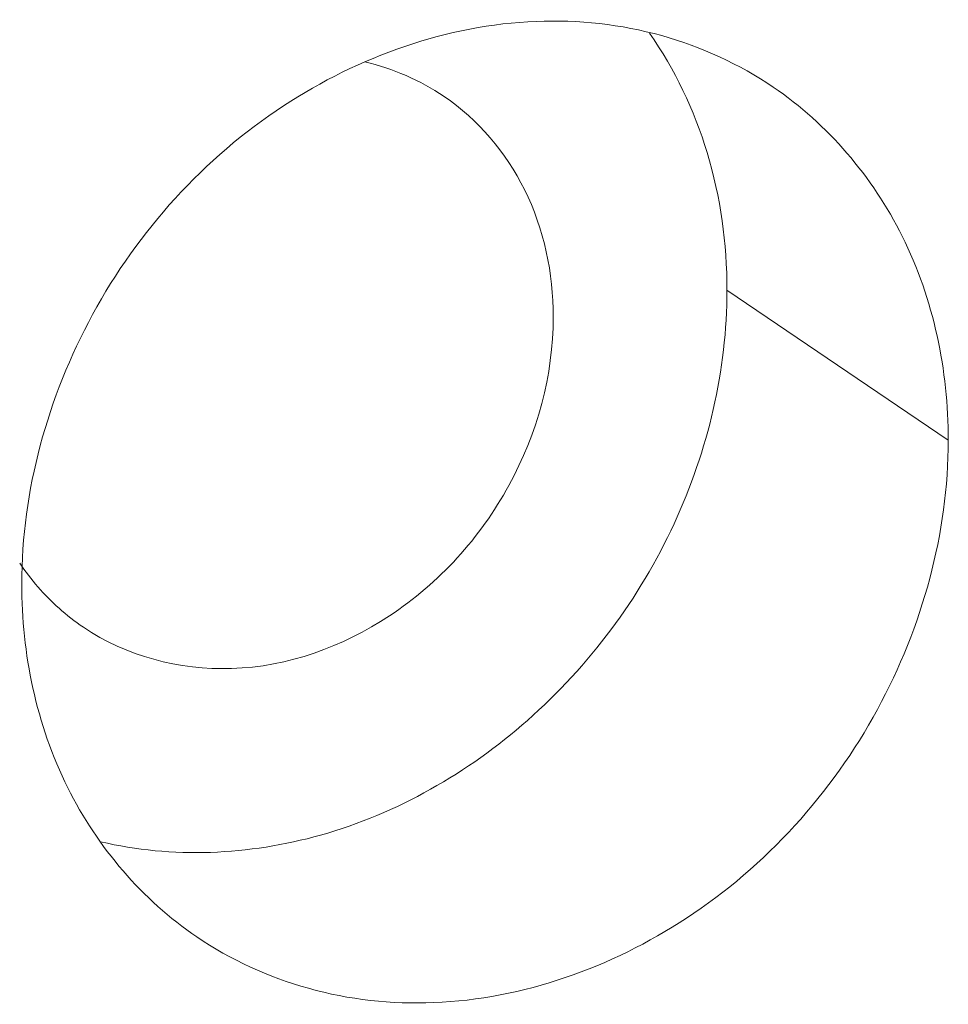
# Model space of a CAD drawing. Header units: millimetres. Extents: x 29170 to 33192, y 579 to 3108.
# Tile 128 of 256: x 30565.1 to 30568.72, y 2716.94 to 2720.78. Entities that reach past the tile are written whole.
import ezdxf

# ---------------------------------------------------------------- set-up
doc = ezdxf.new("R2010")
doc.units = ezdxf.units.MM
doc.layers.add('细实线', color=7, linetype='Continuous', lineweight=13)

msp = doc.modelspace()

# ---------------------------------------------------------------- linework, layer by layer
at = {"layer": '细实线'}
msp.add_line((30568.7195, 2719.1388), (30567.8575, 2719.7236), dxfattribs=at)
msp.add_arc((30565.8628, 2719.1647), 0.9123, 228.2636, 235.8228, dxfattribs=at)
for points, knots in [([(30568.0377, 2720.514), (30567.9057, 2720.6036), (30567.6054, 2720.7413), (30566.9301, 2720.8148), (30566.0584, 2720.5029), (30565.3137, 2719.6776), (30565.1101, 2718.9407), (30565.1101, 2718.5791)], [0, 0, 0, 0, 0.114123, 0.231307, 0.478686, 0.741468, 1, 1, 1, 1]), ([(30567.8575, 2719.7236), (30567.8575, 2719.904), (30567.8091, 2720.259), (30567.6544, 2720.5837), (30567.5552, 2720.7246)], [0, 0, 0, 0, 0.511259, 1, 1, 1, 1]), ([(30568.7195, 2719.1388), (30568.7195, 2719.4102), (30568.6095, 2719.9479), (30568.2496, 2720.3703), (30568.0377, 2720.514)], [0, 0, 0, 0, 0.514641, 1, 1, 1, 1]), ([(30567.1808, 2719.6187), (30567.1807, 2719.7882), (30567.1122, 2720.1239), (30566.8876, 2720.3878), (30566.7554, 2720.4776)], [0, 0, 0, 0, 0.514727, 1, 1, 1, 1]), ([(30565.4176, 2717.5745), (30565.6954, 2717.508), (30566.3187, 2717.5372), (30567.1325, 2718.0069), (30567.7074, 2718.7772), (30567.8576, 2719.4126), (30567.8575, 2719.7236)], [0, 0, 0, 0, 0.233675, 0.484988, 0.745563, 1, 1, 1, 1]), ([(30565.3503, 2718.41), (30565.5155, 2718.2978), (30565.9505, 2718.1838), (30566.5863, 2718.4169), (30567.0538, 2718.9316), (30567.1808, 2719.3926), (30567.1808, 2719.6187)], [0, 0, 0, 0, 0.229043, 0.477129, 0.740647, 1, 1, 1, 1]), ([(30565.792, 2717.2039), (30565.924, 2717.1143), (30566.2243, 2716.9767), (30566.8996, 2716.9031), (30567.7713, 2717.215), (30568.5159, 2718.0403), (30568.7196, 2718.7773), (30568.7195, 2719.1388)], [0, 0, 0, 0, 0.114123, 0.231307, 0.478686, 0.741468, 1, 1, 1, 1]), ([(30565.1101, 2718.5791), (30565.1102, 2718.3077), (30565.2202, 2717.7701), (30565.5801, 2717.3477), (30565.792, 2717.2039)], [0, 0, 0, 0, 0.514641, 1, 1, 1, 1])]:
    msp.add_open_spline(points, degree=3, knots=knots, dxfattribs=at)
for points in [[(30566.7554, 2720.4776), (30566.6624, 2720.5407), (30566.556, 2720.5871), (30566.4466, 2720.6129)], [(30565.1022, 2718.6602), (30565.1457, 2718.5956), (30565.1974, 2718.5358), (30565.2555, 2718.484)]]:
    msp.add_open_spline(points, degree=3, dxfattribs=at)

doc.saveas('drawing.dxf')
